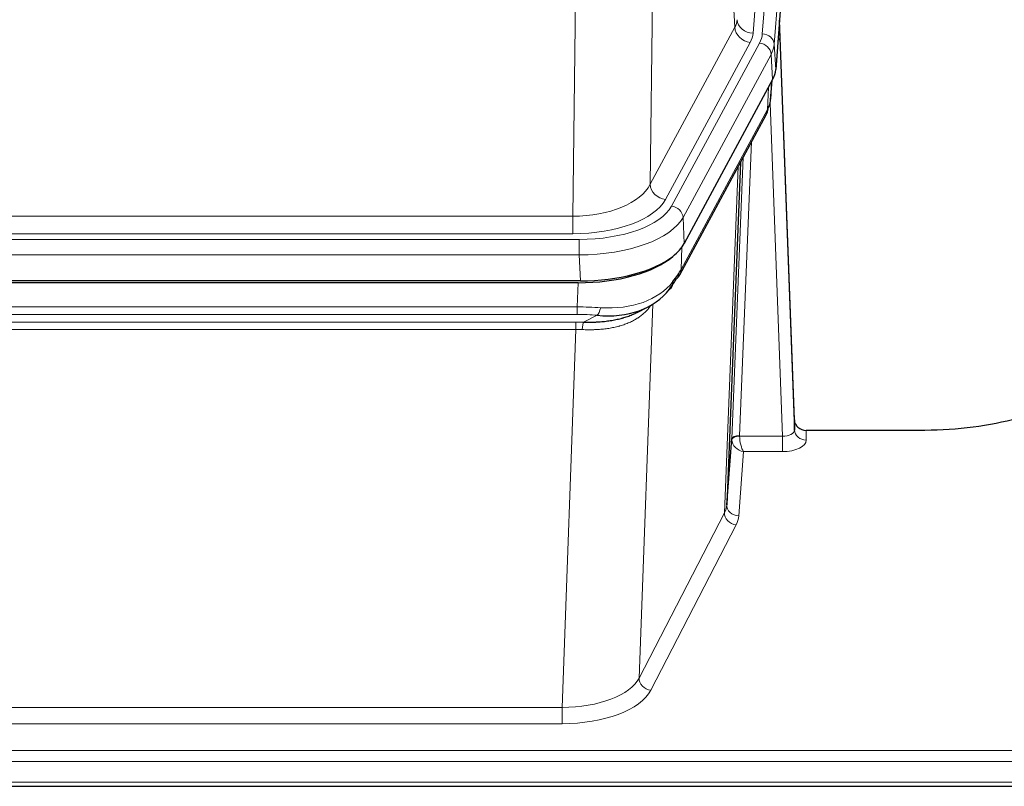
# Model space of a CAD drawing. Header units: inches. Extents: x 0 to 23760, y -13 to 16800.
# Tile 201 of 209: x 20312 to 20560, y 13548 to 13741. Entities that reach past the tile are written whole.
import ezdxf

# ---------------------------------------------------------------- set-up
doc = ezdxf.new("R2010")
doc.units = ezdxf.units.IN
doc.layers.add('254', color=7, linetype='Continuous', true_color=0xffffff)

msp = doc.modelspace()

# ---------------------------------------------------------------- linework, layer by layer
at = {"layer": '254', "color": 110, "linetype": 'Continuous', "lineweight": 13}
for p, q in [((20510.058, 13909.913), (20496.992, 13737.14)), ((20499.339, 13736.988), (20512.45, 13910.348)), ((20515.444, 13907.778), (20502.333, 13734.418)), ((20492.419, 13738.658), (20488.067, 13812.91)), ((20472.025, 13774.765), (20471.067, 13699.115)), ((20451.624, 13691.08), (20452.593, 13767.575)), ((20471.067, 13699.115), (20492.419, 13738.658)), ((20474.943, 13695.306), (20496.295, 13734.849)), ((20476.468, 13693.631), (20498.642, 13734.697)), ((20502.333, 13734.418), (20502.707, 13728.045)), ((20501.549, 13731.84), (20479.375, 13690.775)), ((20501.922, 13725.468), (20501.549, 13731.84)), ((20501.438, 13720.543), (20501.792, 13725.227)), ((20500.653, 13717.963), (20500.871, 13723.521)), ((20504.419, 13635.72), (20501.288, 13719.571)), ((20478.906, 13677.688), (20500.653, 13717.963)), ((20496.635, 13709.858), (20493.613, 13635.806)), ((20491.616, 13635.041), (20494.508, 13705.918)), ((20489.801, 13616.412), (20493.269, 13703.623)), ((20238.981, 13691.08), (20451.624, 13691.08)), ((20451.624, 13686.666), (20451.624, 13691.08)), ((20479.375, 13690.775), (20479.668, 13684.253)), ((20451.624, 13686.666), (20238.981, 13686.666)), ((20237.393, 13685.242), (20453.213, 13685.242)), ((20453.213, 13681.337), (20453.213, 13685.242)), ((20479.082, 13683.324), (20478.906, 13677.688)), ((20453.213, 13681.337), (20237.393, 13681.337)), ((20453.506, 13674.815), (20453.213, 13681.337)), ((20452.723, 13668.243), (20452.914, 13674.334)), ((20237.882, 13668.243), (20452.723, 13668.243)), ((20452.723, 13666.377), (20452.723, 13668.243)), ((20471.752, 13668.937), (20468.316, 13574.798)), ((20452.723, 13666.377), (20237.882, 13666.377)), ((20238.224, 13664.435), (20452.381, 13664.435)), ((20452.381, 13662.569), (20452.381, 13664.435)), ((20454.294, 13664.404), (20457.748, 13666.149)), ((20452.381, 13662.569), (20238.224, 13662.569)), ((20448.908, 13567.394), (20452.381, 13662.569)), ((20510.4, 13637.166), (20510.41, 13634.719)), ((20493.614, 13635.72), (20504.419, 13635.72)), ((20504.419, 13635.72), (20504.419, 13631.804)), ((20494.577, 13631.804), (20493.383, 13615.656)), ((20504.419, 13631.804), (20494.577, 13631.804)), ((20468.316, 13574.798), (20489.801, 13616.412)), ((20492.71, 13613.349), (20471.225, 13571.734)), ((20241.698, 13567.394), (20448.908, 13567.394)), ((20448.908, 13567.394), (20448.908, 13563.293)), ((20448.908, 13563.293), (20241.698, 13563.293)), ((20067.303, 13556.532), (20624.303, 13556.532)), ((20067.303, 13553.798), (20624.303, 13553.798)), ((20067.303, 13548.55), (20624.303, 13548.55))]:
    msp.add_line(p, q, dxfattribs=at)
at = {"layer": '254', "color": 2, "linetype": 'Continuous', "lineweight": 25}
for p, q in [((20515.825, 13901.499), (20502.707, 13728.045)), ((20507.401, 13639.788), (20503.643, 13740.427)), ((20503.724, 13736.033), (20507.412, 13637.251)), ((20501.922, 13725.468), (20479.668, 13684.253)), ((20501.431, 13720.429), (20501.795, 13725.231)), ((20501.609, 13724.887), (20501.438, 13720.543)), ((20501.431, 13720.429), (20501.438, 13720.543)), ((20478.546, 13676.358), (20500.294, 13716.633)), ((20493.815, 13704.633), (20490.387, 13618.423)), ((20453.506, 13674.815), (20237.099, 13674.815)), ((20452.914, 13674.334), (20237.691, 13674.334)), ((20467.612, 13666.77), (20470.405, 13668.182)), ((20507.412, 13637.251), (20507.401, 13639.788)), ((20540.303, 13637.166), (20510.4, 13637.166)), ((20490.387, 13618.423), (20491.616, 13635.041)), ((20067.303, 13547.534), (20624.303, 13547.534))]:
    msp.add_line(p, q, dxfattribs=at)
at = {"layer": '254', "color": 110, "linetype": 'Continuous', "lineweight": 13}
for centre, major_axis, ratio, start_param, end_param in [((20472.974, 13741.079), (-20.038, 0.241), 0.4621297, 2.903225, 3.1123764), ((20496.992, 13740.688), (3.989, -0.302), 0.8864705, 3.2608937, 4.7793301), ((20503.724, 13733.881), (-0.214, 6.443), 0.0117452, 5.0526437, 5.774114), ((20496.295, 13738.397), (3.52, -1.9), 0.8606628, 3.6289862, 5.1474227), ((20472.974, 13737.531), (-24.033, 0.005), 0.4611335, 2.8976848, 3.1068362), ((20475.321, 13737.378), (-24.033, 0.005), 0.4611335, 2.8976848, 3.1068362), ((20499.339, 13734.327), (2.991, -0.226), 0.8864705, 0.119301, 1.6377375), ((20498.642, 13732.036), (2.64, -1.425), 0.8606628, 0.4873936, 2.00583), ((20475.321, 13734.717), (27.028, 0.171), 0.4605352, 6.0362132, 6.2453646), ((20500.725, 13735.942), (2.998, 0.112), 0.4302668, 5.7021495, 6.2671208), ((20496.774, 13718.534), (3.52, -1.9), 0.8606628, 0.0000038, 0.4001271), ((20473.643, 13700.754), (27.538, 20.422), 0.1820482, 5.91173, 5.9437102), ((20451.704, 13701.687), (20.002, 0.126), 0.5302672, 4.7050812, 6.0263936), ((20474.943, 13698.854), (-3.52, 1.9), 0.8606628, 0.4873936, 2.00583), ((20451.704, 13698.139), (24.002, 0.049), 0.477994, 4.708097, 6.0294094), ((20453.161, 13696.339), (-24.02, 0.03), 0.4619935, 1.5735185, 2.8978281), ((20476.468, 13690.97), (2.64, -1.425), 0.8606628, 0.4873936, 2.00583), ((20453.161, 13693.678), (27.018, 0.111), 0.4567867, 4.7124116, 6.0367213), ((20475.027, 13678.258), (3.52, -1.9), 0.8606628, 0.0000038, 0.4001271), ((20452.977, 13689.626), (-25.329, 12.681), 0.6929209, 2.1169098, 3.0007467), ((20452.074, 13660.809), (27.015, 0.091), 0.2751837, 1.3250001, 1.545831), ((20457.748, 13669.984), (-0.368, -3.983), 0.2964475, 0.3019504, 1.0888865), ((20451.592, 13654.622), (24.025, 0.387), 0.4081205, 1.4515093, 1.5313568), ((20452.074, 13656.973), (23.017, 0.318), 0.4083138, 1.3161001, 1.5369309), ((20454.294, 13660.568), (0.131, 3.998), 0.1099517, 0.2897867, 1.0584981), ((20451.592, 13650.787), (20.023, 0.877), 0.5868265, 1.4258227, 1.5056703), ((20504.407, 13637.342), (-3.004, 0.138), 0.5390598, 1.5996723, 3.1704686), ((20510.41, 13637.342), (-3, -0.013), 0.8746179, 0.0299147, 1.5670846), ((20494.613, 13634.914), (-2.996, 0.15), 0.8842154, 0.0089587, 0.1047242), ((20493.613, 13634.945), (1.998, -0.082), 0.4302193, 1.5883537, 3.1255299), ((20493.614, 13634.859), (-1.996, -0.13), 0.4297663, 4.6843512, 6.2157251), ((20494.577, 13634.428), (-2.669, 1.608), 0.8008031, 0.5106166, 2.0203264), ((20494.613, 13635.775), (1.001, 0.011), 0.9036677, 3.0949665, 3.190732), ((20494.577, 13634.428), (-0.506, 2.997), 0.2740591, 1.0794715, 2.5891813), ((20504.407, 13634.719), (-6.003, 0.008), 0.4854373, 1.5734916, 3.1442879), ((20470.384, 13618.677), (20.016, 0.121), 0.4848834, 6.0350943, 6.2444185), ((20493.383, 13618.28), (2.992, -0.221), 0.8740585, 3.1714428, 4.7769181), ((20492.71, 13615.973), (2.666, -1.376), 0.8484453, 3.5215353, 5.1252561), ((20470.384, 13616.054), (23.014, 0.002), 0.4845187, 6.038018, 6.2473422), ((20448.901, 13577.067), (20.013, 0.104), 0.483363, 4.7101919, 6.0355739), ((20471.225, 13574.358), (2.666, -1.376), 0.8484453, 3.5215353, 5.1252561), ((20448.901, 13574.444), (-23.012, 0.004), 0.4845836, 1.5711584, 2.8965404)]:
    msp.add_ellipse(centre, major_axis=major_axis, ratio=ratio, start_param=start_param, end_param=end_param, dxfattribs=at)
at = {"layer": '254', "color": 2, "linetype": 'Continuous', "lineweight": 25}
for centre, major_axis, ratio, start_param, end_param in [((20475.687, 13728.485), (-27.037, 0.006), 0.4611335, 2.8976848, 3.1068362), ((20474.794, 13730.03), (-26.161, 11.46), 0.4493681, 3.1218709, 3.267222), ((20473.643, 13700.754), (27.174, 22.247), 0.2659531, 6.0029106, 6.0348907), ((20496.94, 13718.854), (3.584, -1.776), 0.8816114, 6.2824956, 6.6531678), ((20453.448, 13687.299), (-27.023, 0.034), 0.4619935, 2.6128783, 2.8978281), ((20452.889, 13686.809), (-27.01, 0.015), 0.4618579, 1.5720062, 2.656), ((20453.448, 13687.299), (-27.023, 0.034), 0.4619935, 1.5735185, 2.6128783), ((20452.074, 13660.809), (27.355, 20.182), 0.1876908, 5.6857719, 5.9066027), ((20454.77, 13657.946), (23.434, 19.972), 0.1471226, 5.6997031, 5.9205339), ((20473.25, 13675.577), (3.195, -2.407), 0.6715965, 6.033487, 6.820423), ((20475.027, 13678.258), (3.52, -1.9), 0.8606628, 5.9153676, 6.2831892), ((20452.977, 13689.626), (-23.359, 16.381), 0.7286412, 2.2260513, 3.1098882), ((20510.4, 13639.879), (-3, 0.002), 0.9042699, 0.0343167, 1.5714866)]:
    msp.add_ellipse(centre, major_axis=major_axis, ratio=ratio, start_param=start_param, end_param=end_param, dxfattribs=at)
msp.add_open_spline([(20500.294, 13716.633), (20500.414, 13716.856), (20500.524, 13717.078)], degree=2, dxfattribs=at)
at = {"layer": '254', "color": 110, "linetype": 'Continuous', "lineweight": 13}
msp.add_open_spline([(20471.355, 13668.811), (20471.199, 13668.559), (20471.027, 13668.31), (20470.652, 13667.82), (20470.448, 13667.58), (20470.01, 13667.108), (20469.776, 13666.877), (20469.276, 13666.428), (20469.01, 13666.209), (20468.588, 13665.89), (20468.443, 13665.785), (20468.22, 13665.63), (20468.145, 13665.579), (20467.992, 13665.478), (20467.915, 13665.428), (20467.527, 13665.182), (20467.204, 13664.995), (20466.534, 13664.639), (20465.84, 13664.303), (20465.099, 13664.006), (20464.334, 13663.728), (20463.939, 13663.6), (20463.481, 13663.466), (20463.43, 13663.452), (20463.327, 13663.423), (20463.276, 13663.408), (20463.121, 13663.366), (20462.81, 13663.283), (20462.495, 13663.207), (20461.86, 13663.063), (20461.43, 13662.978), (20460.555, 13662.83), (20460.111, 13662.766), (20459.21, 13662.66), (20458.752, 13662.618), (20458.055, 13662.568), (20457.821, 13662.554), (20457.467, 13662.537), (20457.348, 13662.532), (20457.111, 13662.523), (20456.991, 13662.519), (20456.395, 13662.502), (20455.915, 13662.498), (20454.95, 13662.507), (20454.464, 13662.52), (20453.975, 13662.54)], degree=3, knots=[0, 0, 0, 0, 0.0625, 0.0625, 0.125, 0.125, 0.1875, 0.1875, 0.25, 0.25, 0.28125, 0.28125, 0.296875, 0.296875, 0.3125, 0.3125, 0.375, 0.375, 0.4375, 0.5, 0.5, 0.5625, 0.5625, 0.5703125, 0.5703125, 0.578125, 0.578125, 0.59375, 0.625, 0.625, 0.6875, 0.6875, 0.75, 0.75, 0.8125, 0.8125, 0.84375, 0.84375, 0.859375, 0.859375, 0.875, 0.875, 0.9375, 0.9375, 1, 1, 1, 1], dxfattribs=at)
at = {"layer": '254', "color": 2, "linetype": 'Continuous', "lineweight": 25}
for points, knots in [([(20454.294, 13664.404), (20454.812, 13664.394), (20455.328, 13664.392), (20456.353, 13664.405), (20456.863, 13664.419), (20457.497, 13664.449), (20457.624, 13664.455), (20457.877, 13664.47), (20458.003, 13664.477), (20458.38, 13664.502), (20458.629, 13664.521), (20459.371, 13664.585), (20459.858, 13664.638), (20460.817, 13664.763), (20461.289, 13664.835), (20462.217, 13665.001), (20462.674, 13665.095), (20463.348, 13665.251), (20463.57, 13665.306), (20463.901, 13665.393), (20464.011, 13665.423), (20464.175, 13665.468), (20464.229, 13665.484), (20464.338, 13665.515), (20464.825, 13665.656), (20465.293, 13665.809), (20466.098, 13666.101), (20466.797, 13666.379), (20467.451, 13666.688), (20467.732, 13666.831)], [0, 0, 0, 0, 0.1020877, 0.1020877, 0.2041754, 0.2041754, 0.2296973, 0.2296973, 0.2552192, 0.2552192, 0.3062631, 0.3062631, 0.4083508, 0.4083508, 0.5104385, 0.5104385, 0.6125262, 0.6125262, 0.66357, 0.66357, 0.6890919, 0.6890919, 0.7018529, 0.7018529, 0.7146139, 0.8167015, 0.8167015, 0.9187892, 1, 1, 1, 1]), ([(20563.682, 13640.207), (20560.149, 13639.217), (20556.347, 13638.453), (20548.464, 13637.427), (20544.384, 13637.166), (20540.303, 13637.166)], [0, 0, 0, 0, 0.5, 0.5, 1, 1, 1, 1])]:
    msp.add_open_spline(points, degree=3, knots=knots, dxfattribs=at)

doc.saveas('drawing.dxf')
